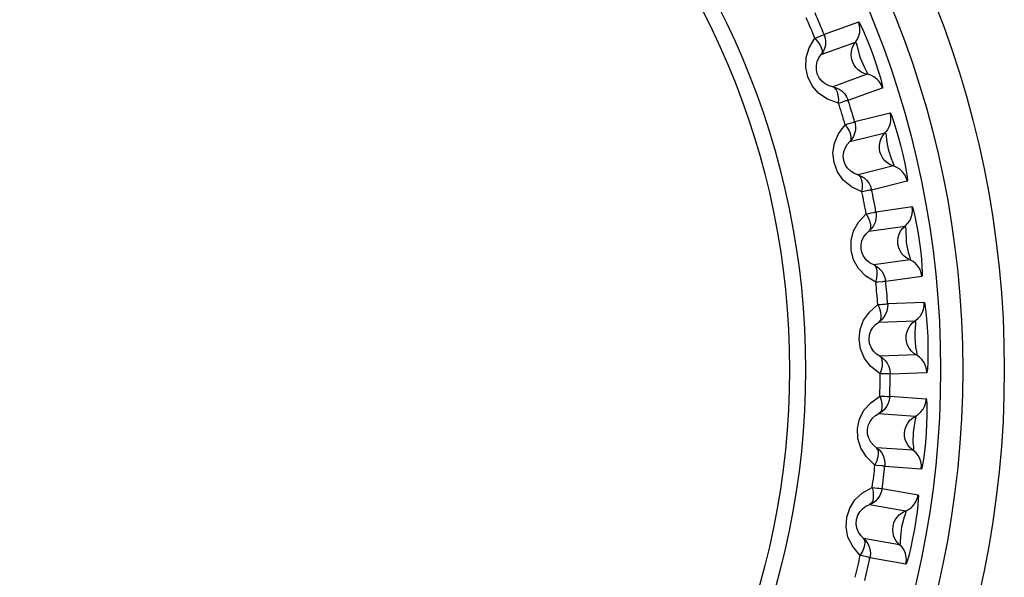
# Model space of a CAD drawing. Extents: x -4139 to -1089, y -1564 to 1941.
# Tile 110 of 160: x -2785 to -2776, y 1134 to 1139. Entities that reach past the tile are written whole.
import ezdxf

# ---------------------------------------------------------------- set-up
doc = ezdxf.new("R2010")
doc.units = 0
doc.header["$LTSCALE"] = 23.1
for name, color, linetype in [('01_DISPLAYCASE_3_1_AM_0', 7, 'CONTINUOUS'), ('R911330333_FOLIE_3_1_AM_0', 7, 'CONTINUOUS'), ('XUAN_NIU_3_1_AM_0', 7, 'CONTINUOUS')]:
    doc.layers.add(name, color=color, linetype=linetype)

msp = doc.modelspace()

# ---------------------------------------------------------------- linework, layer by layer
at = {"layer": '01_DISPLAYCASE_3_1_AM_0', "color": 7}
msp.add_circle((-2784.8912, 1135.8816), 8.625, dxfattribs=at)
at = {"layer": 'R911330333_FOLIE_3_1_AM_0', "color": 7}
msp.add_circle((-2784.8912, 1135.8816), 9, dxfattribs=at)
at = {"layer": 'XUAN_NIU_3_1_AM_0', "color": 2}
for p, q in [((-2777.2043, 1139.0146), (-2777.5135, 1138.902)), ((-2777.5399, 1138.7213), (-2777.2309, 1138.8337)), ((-2777.1255, 1138.5441), (-2777.4345, 1138.4316)), ((-2777.2981, 1138.3102), (-2776.9888, 1138.4226)), ((-2776.9189, 1138.194), (-2777.2382, 1138.1142)), ((-2777.2834, 1137.9373), (-2776.9643, 1138.0168)), ((-2776.8898, 1137.7177), (-2777.2088, 1137.6382)), ((-2777.0858, 1137.5032), (-2776.7665, 1137.5826)), ((-2776.7209, 1137.348), (-2777.0467, 1137.3021)), ((-2777.1102, 1137.1308), (-2776.7846, 1137.1766)), ((-2776.7417, 1136.8713), (-2777.0673, 1136.8255)), ((-2776.9591, 1136.6784), (-2776.6332, 1136.7241)), ((-2776.6124, 1136.4859), (-2776.9412, 1136.4743)), ((-2777.0222, 1136.3106), (-2776.6936, 1136.3221)), ((-2776.6829, 1136.014), (-2777.0115, 1136.0026)), ((-2776.9193, 1135.8449), (-2776.5904, 1135.8563)), ((-2776.5946, 1135.6172), (-2776.9228, 1135.6401)), ((-2777.0205, 1135.4857), (-2776.6925, 1135.4628)), ((-2776.714, 1135.1553), (-2777.042, 1135.1782)), ((-2776.9668, 1135.0118), (-2776.6385, 1134.9887)), ((-2776.6677, 1134.7515), (-2776.9917, 1134.8085)), ((-2777.105, 1134.6652), (-2776.7812, 1134.6081)), ((-2776.8347, 1134.3045), (-2777.1585, 1134.3616)), ((-2777.1011, 1134.1883), (-2776.7771, 1134.131))]:
    msp.add_line(p, q, dxfattribs=at)
for points in [[(-2777.2132, 1138.8602), (-2777.2004, 1138.8893), (-2777.193, 1138.9204), (-2777.1911, 1138.9524), (-2777.195, 1138.9841), (-2777.2043, 1139.0146)], [(-2777.2057, 1139.0181), (-2777.1981, 1139.009), (-2777.184, 1138.983), (-2777.163, 1138.9387), (-2777.1376, 1138.8802), (-2777.109, 1138.8094), (-2777.0797, 1138.7318), (-2777.0514, 1138.6516), (-2777.0263, 1138.5755), (-2777.007, 1138.5108), (-2776.9937, 1138.4604), (-2776.9875, 1138.4305), (-2776.9877, 1138.419)], [(-2777.5967, 1138.8683), (-2777.5739, 1138.8775), (-2777.5542, 1138.8857), (-2777.5379, 1138.8924), (-2777.5255, 1138.8975), (-2777.5174, 1138.9009), (-2777.5136, 1138.9023)], [(-2777.5135, 1138.902), (-2777.504, 1138.8709), (-2777.5003, 1138.839), (-2777.5022, 1138.8073), (-2777.5096, 1138.7766), (-2777.5224, 1138.7475), (-2777.54, 1138.7212)], [(-2777.3835, 1138.2825), (-2777.483, 1138.319), (-2777.5621, 1138.3705), (-2777.6219, 1138.4399), (-2777.6612, 1138.5201), (-2777.6794, 1138.6056), (-2777.6756, 1138.6942), (-2777.6478, 1138.781), (-2777.5967, 1138.8683)], [(-2777.5967, 1138.8683), (-2777.5723, 1138.8402), (-2777.5529, 1138.8118), (-2777.5396, 1138.7846), (-2777.5328, 1138.7597), (-2777.5329, 1138.7382), (-2777.54, 1138.7212)], [(-2777.2599, 1138.6592), (-2777.2678, 1138.6884), (-2777.2707, 1138.7187), (-2777.2685, 1138.7493), (-2777.261, 1138.7793), (-2777.2484, 1138.8077), (-2777.2132, 1138.8602)], [(-2777.2309, 1138.8338), (-2777.225, 1138.8278), (-2777.2191, 1138.8053), (-2777.2111, 1138.7725), (-2777.2015, 1138.7357), (-2777.1897, 1138.6917)], [(-2777.4345, 1138.4316), (-2777.4699, 1138.441), (-2777.5034, 1138.4575), (-2777.5337, 1138.4813), (-2777.5583, 1138.5116), (-2777.5755, 1138.5473), (-2777.584, 1138.5856), (-2777.5836, 1138.6231), (-2777.5755, 1138.659), (-2777.5606, 1138.692), (-2777.5399, 1138.7213)], [(-2777.1255, 1138.5441), (-2777.1548, 1138.5524), (-2777.1822, 1138.5657), (-2777.2071, 1138.5834), (-2777.2288, 1138.6052), (-2777.2466, 1138.6307), (-2777.2599, 1138.6592)], [(-2777.1897, 1138.6917), (-2777.1548, 1138.6101), (-2777.1354, 1138.5749), (-2777.1233, 1138.5525), (-2777.1255, 1138.5441)], [(-2776.9888, 1138.4226), (-2777.0009, 1138.4512), (-2777.0179, 1138.4776), (-2777.0395, 1138.501), (-2777.0652, 1138.5203), (-2777.0941, 1138.5349), (-2777.1254, 1138.544)], [(-2777.3835, 1138.2825), (-2777.3827, 1138.3205), (-2777.3862, 1138.3537), (-2777.3938, 1138.3833), (-2777.4044, 1138.4069), (-2777.4177, 1138.4228), (-2777.4346, 1138.4316)], [(-2777.4346, 1138.4316), (-2777.4049, 1138.4231), (-2777.3771, 1138.4096), (-2777.3524, 1138.3917), (-2777.3305, 1138.3694), (-2777.3118, 1138.342), (-2777.2981, 1138.3102)], [(-2777.3272, 1138.3004), (-2777.3664, 1138.288), (-2777.3835, 1138.2825)], [(-2777.3, 1138.3159), (-2777.3005, 1138.3131), (-2777.3014, 1138.3077), (-2777.3048, 1138.3052), (-2777.3111, 1138.3058), (-2777.3183, 1138.3037), (-2777.3272, 1138.3004)], [(-2776.9439, 1138.0413), (-2776.9282, 1138.0689), (-2776.9175, 1138.0991), (-2776.9123, 1138.1307), (-2776.9128, 1138.1627), (-2776.9189, 1138.194)], [(-2776.92, 1138.1976), (-2776.9127, 1138.1861), (-2776.9013, 1138.1583), (-2776.8854, 1138.1129), (-2776.8668, 1138.0537), (-2776.8464, 1137.9828), (-2776.8257, 1137.9042), (-2776.8054, 1137.8196), (-2776.7879, 1137.7388), (-2776.7753, 1137.6718), (-2776.7673, 1137.6203), (-2776.7643, 1137.59), (-2776.7657, 1137.579)], [(-2777.1736, 1137.4845), (-2777.2686, 1137.5311), (-2777.3418, 1137.5904), (-2777.394, 1137.6654), (-2777.4248, 1137.749), (-2777.4342, 1137.8362), (-2777.4212, 1137.9242), (-2777.3845, 1138.0079), (-2777.3245, 1138.0895)], [(-2777.3245, 1138.0895), (-2777.3008, 1138.0962), (-2777.2804, 1138.1023), (-2777.2635, 1138.1073), (-2777.2506, 1138.111), (-2777.2422, 1138.1136), (-2777.2383, 1138.1146)], [(-2777.3245, 1138.0895), (-2777.3031, 1138.0589), (-2777.2868, 1138.0287), (-2777.2764, 1138.0002), (-2777.2723, 1137.9747), (-2777.2746, 1137.9534), (-2777.2834, 1137.9372)], [(-2777.2341, 1138.0971), (-2777.2311, 1138.0683), (-2777.2328, 1138.0394), (-2777.2391, 1138.0111), (-2777.2498, 1137.9842), (-2777.2647, 1137.9593), (-2777.2835, 1137.9372)], [(-2777.2382, 1138.1142), (-2777.2373, 1138.1109), (-2777.2365, 1138.1078), (-2777.2358, 1138.105), (-2777.2352, 1138.1024), (-2777.2346, 1138.0998), (-2777.2341, 1138.0971)], [(-2777.0114, 1137.8463), (-2777.0162, 1137.8761), (-2777.0159, 1137.9066), (-2777.0105, 1137.9368), (-2776.9999, 1137.9658), (-2776.9844, 1137.9928), (-2776.9439, 1138.0413)], [(-2776.9643, 1138.0169), (-2776.9589, 1138.0104), (-2776.9555, 1137.9871), (-2776.9511, 1137.9531), (-2776.9452, 1137.9151), (-2776.9378, 1137.8701)], [(-2777.2088, 1137.6382), (-2777.243, 1137.6512), (-2777.2746, 1137.6711), (-2777.3023, 1137.698), (-2777.3236, 1137.7307), (-2777.337, 1137.7681), (-2777.3413, 1137.807), (-2777.337, 1137.8443), (-2777.3252, 1137.8791), (-2777.307, 1137.9104), (-2777.2834, 1137.9373)], [(-2776.8898, 1137.7177), (-2776.918, 1137.7291), (-2776.9439, 1137.7452), (-2776.9668, 1137.7654), (-2776.9861, 1137.7893), (-2777.0011, 1137.8166), (-2777.0114, 1137.8463)], [(-2776.9378, 1137.8701), (-2776.9116, 1137.7857), (-2776.8962, 1137.749), (-2776.8867, 1137.7257), (-2776.8897, 1137.7177)], [(-2776.7665, 1137.5826), (-2776.7755, 1137.6124), (-2776.7896, 1137.6404), (-2776.8087, 1137.6659), (-2776.8323, 1137.6879), (-2776.8595, 1137.7053), (-2776.8896, 1137.7177)], [(-2777.1736, 1137.4845), (-2777.1689, 1137.5223), (-2777.1689, 1137.5557), (-2777.1734, 1137.5859), (-2777.1815, 1137.6104), (-2777.193, 1137.6277), (-2777.2089, 1137.6382)], [(-2777.2089, 1137.6382), (-2777.1803, 1137.6266), (-2777.1541, 1137.6103), (-2777.1313, 1137.59), (-2777.1118, 1137.5655), (-2777.0962, 1137.5362), (-2777.0858, 1137.5032)], [(-2777.1158, 1137.4965), (-2777.156, 1137.4882), (-2777.1736, 1137.4845)], [(-2777.0872, 1137.509), (-2777.0879, 1137.5063), (-2777.0894, 1137.5011), (-2777.0931, 1137.4989), (-2777.0992, 1137.5001), (-2777.1066, 1137.4989), (-2777.1158, 1137.4965)], [(-2777.0484, 1136.669), (-2777.1381, 1136.7255), (-2777.2048, 1136.7923), (-2777.2488, 1136.8727), (-2777.2706, 1136.9592), (-2777.2707, 1137.0466), (-2777.2485, 1137.1325), (-2777.2033, 1137.2117), (-2777.1351, 1137.2864)], [(-2777.1351, 1137.2864), (-2777.1109, 1137.2907), (-2777.09, 1137.2946), (-2777.0726, 1137.2978), (-2777.0594, 1137.3002), (-2777.0508, 1137.3018), (-2777.0468, 1137.3024)], [(-2777.1351, 1137.2864), (-2777.1171, 1137.2538), (-2777.104, 1137.2221), (-2777.0967, 1137.1927), (-2777.0952, 1137.1669), (-2777.0998, 1137.1459), (-2777.1102, 1137.1308)], [(-2777.0467, 1137.3021), (-2777.0439, 1137.2697), (-2777.0469, 1137.2377), (-2777.0554, 1137.2071), (-2777.069, 1137.1786), (-2777.0875, 1137.1528), (-2777.1103, 1137.1307)], [(-2776.7844, 1137.1766), (-2776.7617, 1137.1987), (-2776.7432, 1137.2246), (-2776.7294, 1137.2535), (-2776.7209, 1137.2844), (-2776.7181, 1137.3162), (-2776.7209, 1137.348)], [(-2776.7216, 1137.3517), (-2776.7159, 1137.3412), (-2776.7076, 1137.3128), (-2776.6963, 1137.2651), (-2776.6836, 1137.2026), (-2776.6704, 1137.1274), (-2776.6578, 1137.0455), (-2776.6468, 1136.9611), (-2776.6381, 1136.8815), (-2776.6327, 1136.8141), (-2776.6301, 1136.7621), (-2776.6303, 1136.7315), (-2776.6328, 1136.7203)], [(-2777.0673, 1136.8255), (-2777.0999, 1136.8421), (-2777.1293, 1136.8652), (-2777.154, 1136.8948), (-2777.1718, 1136.9296), (-2777.1812, 1136.9681), (-2777.1814, 1137.0073), (-2777.1733, 1137.0439), (-2777.1579, 1137.0772), (-2777.1365, 1137.1065), (-2777.1102, 1137.1308)], [(-2776.8492, 1137.0118), (-2776.8508, 1137.042), (-2776.8474, 1137.0723), (-2776.8388, 1137.1018), (-2776.8253, 1137.1296), (-2776.807, 1137.1548), (-2776.7846, 1137.1766)], [(-2776.7845, 1137.1766), (-2776.78, 1137.1695), (-2776.7789, 1137.1463), (-2776.7779, 1137.1126), (-2776.7762, 1137.0745), (-2776.7737, 1137.029), (-2776.7648, 1136.9842), (-2776.7566, 1136.942), (-2776.7449, 1136.9036), (-2776.7377, 1136.879), (-2776.7416, 1136.8713)], [(-2776.7417, 1136.8713), (-2776.7685, 1136.8856), (-2776.7927, 1136.9042), (-2776.8133, 1136.9267), (-2776.83, 1136.9526), (-2776.8421, 1136.9812), (-2776.8492, 1137.0118)], [(-2776.6332, 1136.7241), (-2776.639, 1136.7545), (-2776.6502, 1136.7839), (-2776.6665, 1136.8113), (-2776.6876, 1136.8356), (-2776.7129, 1136.8558), (-2776.7415, 1136.8713)], [(-2777.0674, 1136.8256), (-2777.0401, 1136.811), (-2777.0157, 1136.792), (-2776.9952, 1136.7695), (-2776.9784, 1136.7431), (-2776.9659, 1136.7124), (-2776.9591, 1136.6784)], [(-2777.0484, 1136.669), (-2777.0397, 1136.7061), (-2777.0362, 1136.7393), (-2777.0375, 1136.7699), (-2777.043, 1136.7951), (-2777.0526, 1136.8135), (-2777.0673, 1136.8256)], [(-2776.9896, 1136.6749), (-2777.0305, 1136.6709), (-2777.0484, 1136.669)], [(-2776.9598, 1136.6844), (-2776.9608, 1136.6817), (-2776.9628, 1136.6767), (-2776.9667, 1136.6749), (-2776.9727, 1136.6768), (-2776.9802, 1136.6763), (-2776.9896, 1136.6749)], [(-2776.6686, 1136.3418), (-2776.6474, 1136.3655), (-2776.6307, 1136.3928), (-2776.6191, 1136.4227), (-2776.6129, 1136.454), (-2776.6124, 1136.4859)], [(-2776.6127, 1136.4897), (-2776.6082, 1136.4786), (-2776.6028, 1136.4496), (-2776.5966, 1136.4009), (-2776.5905, 1136.3374), (-2776.5852, 1136.2613), (-2776.5813, 1136.1785), (-2776.5791, 1136.0934), (-2776.5788, 1136.0133), (-2776.5805, 1135.9457), (-2776.5834, 1135.8937), (-2776.5867, 1135.8633), (-2776.5904, 1135.8525)], [(-2777.009, 1135.8449), (-2777.0924, 1135.9104), (-2777.1517, 1135.9839), (-2777.1871, 1136.0684), (-2777.1997, 1136.1567), (-2777.1906, 1136.2437), (-2777.1596, 1136.3268), (-2777.1064, 1136.4008), (-2777.0308, 1136.468)], [(-2777.0308, 1136.468), (-2777.0063, 1136.4697), (-2776.985, 1136.4714), (-2776.9674, 1136.4728), (-2776.9541, 1136.4737), (-2776.9453, 1136.4745), (-2776.9413, 1136.4747)], [(-2777.0308, 1136.468), (-2777.0162, 1136.4337), (-2777.0066, 1136.4008), (-2777.0023, 1136.3707), (-2777.0036, 1136.3449), (-2777.0103, 1136.3246), (-2777.0223, 1136.3106)], [(-2776.9412, 1136.4743), (-2776.9418, 1136.4419), (-2776.9481, 1136.4103), (-2776.9598, 1136.3808), (-2776.9763, 1136.3538), (-2776.9974, 1136.3302), (-2777.0223, 1136.3105)], [(-2777.0115, 1136.0026), (-2777.0422, 1136.0224), (-2777.069, 1136.0485), (-2777.0904, 1136.0805), (-2777.1045, 1136.1169), (-2777.1098, 1136.1562), (-2777.106, 1136.1952), (-2777.0941, 1136.2308), (-2777.0753, 1136.2623), (-2777.0509, 1136.2892), (-2777.0222, 1136.3106)], [(-2776.7751, 1136.165), (-2776.7736, 1136.1952), (-2776.767, 1136.225), (-2776.7554, 1136.2534), (-2776.739, 1136.2796), (-2776.7182, 1136.3028), (-2776.6686, 1136.3418)], [(-2776.6936, 1136.3221), (-2776.6898, 1136.3146), (-2776.6912, 1136.2914), (-2776.6937, 1136.2577), (-2776.6959, 1136.2198), (-2776.6983, 1136.1743), (-2776.6941, 1136.1287), (-2776.6903, 1136.0859), (-2776.6827, 1136.0464), (-2776.6782, 1136.0213), (-2776.6828, 1136.014)], [(-2776.6829, 1136.014), (-2776.7081, 1136.031), (-2776.7301, 1136.0521), (-2776.7483, 1136.0766), (-2776.7622, 1136.1041), (-2776.7712, 1136.1338), (-2776.7751, 1136.165)], [(-2777.0116, 1136.0026), (-2776.986, 1135.9853), (-2776.9637, 1135.9639), (-2776.9457, 1135.9392), (-2776.9317, 1135.9113), (-2776.9225, 1135.8794), (-2776.9193, 1135.8449)], [(-2777.009, 1135.8449), (-2776.9965, 1135.8809), (-2776.9896, 1135.9135), (-2776.9877, 1135.9441), (-2776.9905, 1135.9697), (-2776.9982, 1135.989), (-2777.0115, 1136.0026)], [(-2776.5904, 1135.8563), (-2776.593, 1135.8872), (-2776.601, 1135.9176), (-2776.6144, 1135.9465), (-2776.6328, 1135.9728), (-2776.6558, 1135.9956), (-2776.6827, 1136.014)], [(-2776.9499, 1135.8447), (-2776.991, 1135.8449), (-2777.009, 1135.8449)], [(-2776.9193, 1135.8509), (-2776.9206, 1135.8484), (-2776.9232, 1135.8436), (-2776.9272, 1135.8423), (-2776.933, 1135.8447), (-2776.9405, 1135.845), (-2776.9499, 1135.8447)], [(-2777.056, 1135.0212), (-2777.1321, 1135.0951), (-2777.1835, 1135.1743), (-2777.2098, 1135.2621), (-2777.2131, 1135.3512), (-2777.195, 1135.4368), (-2777.1554, 1135.5162), (-2777.0947, 1135.5842), (-2777.0125, 1135.6432)], [(-2776.9228, 1135.6401), (-2776.9268, 1135.6078), (-2776.9364, 1135.5772), (-2776.951, 1135.549), (-2776.9703, 1135.5239), (-2776.9938, 1135.5026), (-2777.0206, 1135.4857)], [(-2777.0125, 1135.6432), (-2777.0016, 1135.6075), (-2776.9955, 1135.5738), (-2776.9944, 1135.5434), (-2776.9983, 1135.5179), (-2777.0072, 1135.4983), (-2777.0205, 1135.4857)], [(-2777.0125, 1135.6432), (-2776.988, 1135.6423), (-2776.9667, 1135.6418), (-2776.949, 1135.6413), (-2776.9357, 1135.6408), (-2776.9269, 1135.6407), (-2776.9228, 1135.6405)], [(-2776.6655, 1135.4797), (-2776.642, 1135.5012), (-2776.6225, 1135.5266), (-2776.6078, 1135.555), (-2776.5984, 1135.5856), (-2776.5946, 1135.6172)], [(-2776.5944, 1135.621), (-2776.5911, 1135.6078), (-2776.5888, 1135.5779), (-2776.5877, 1135.5298), (-2776.5883, 1135.4677), (-2776.5908, 1135.394), (-2776.5954, 1135.3128), (-2776.6023, 1135.2261), (-2776.6106, 1135.1439), (-2776.6194, 1135.0763), (-2776.6276, 1135.0248), (-2776.6341, 1134.995), (-2776.6389, 1134.985)], [(-2777.042, 1135.1782), (-2777.0705, 1135.2012), (-2777.0944, 1135.2299), (-2777.1124, 1135.264), (-2777.1226, 1135.3017), (-2777.1238, 1135.3413), (-2777.1159, 1135.3797), (-2777.1003, 1135.4139), (-2777.0783, 1135.4433), (-2777.0513, 1135.4674), (-2777.0205, 1135.4857)], [(-2776.7899, 1135.3151), (-2776.7853, 1135.345), (-2776.7756, 1135.3739), (-2776.7611, 1135.4009), (-2776.7421, 1135.4253), (-2776.719, 1135.4461), (-2776.6655, 1135.4797)], [(-2776.6924, 1135.4628), (-2776.6893, 1135.455), (-2776.6933, 1135.4318), (-2776.6996, 1135.3981), (-2776.7057, 1135.3601), (-2776.7126, 1135.3151)], [(-2776.714, 1135.1553), (-2776.7373, 1135.1748), (-2776.757, 1135.1981), (-2776.7725, 1135.2244), (-2776.7835, 1135.2532), (-2776.7894, 1135.2837), (-2776.7899, 1135.3151)], [(-2776.7126, 1135.3151), (-2776.7138, 1135.2266), (-2776.7105, 1135.187), (-2776.7086, 1135.1619), (-2776.7139, 1135.1553)], [(-2777.056, 1135.0212), (-2777.0398, 1135.0557), (-2777.0296, 1135.0874), (-2777.0245, 1135.1176), (-2777.0246, 1135.1434), (-2777.0302, 1135.1634), (-2777.042, 1135.1783)], [(-2777.0421, 1135.1783), (-2777.0184, 1135.1584), (-2776.9986, 1135.1348), (-2776.9832, 1135.1084), (-2776.9723, 1135.0791), (-2776.9664, 1135.0465), (-2776.9668, 1135.0118)], [(-2776.6385, 1134.9887), (-2776.6379, 1135.0197), (-2776.6427, 1135.0508), (-2776.6529, 1135.081), (-2776.6685, 1135.1091), (-2776.689, 1135.1341), (-2776.7139, 1135.1552)], [(-2776.9973, 1135.0148), (-2777.0382, 1135.0193), (-2777.056, 1135.0212)], [(-2776.9662, 1135.0178), (-2776.9678, 1135.0154), (-2776.9708, 1135.0109), (-2776.9749, 1135.01), (-2776.9804, 1135.0131), (-2776.9879, 1135.0142), (-2776.9973, 1135.0148)], [(-2777.1889, 1134.2069), (-2777.2568, 1134.2883), (-2777.2996, 1134.3725), (-2777.3166, 1134.4625), (-2777.3106, 1134.5516), (-2777.2836, 1134.6347), (-2777.236, 1134.7096), (-2777.1685, 1134.7709), (-2777.0806, 1134.8209)], [(-2776.9917, 1134.8085), (-2776.9991, 1134.7768), (-2777.0118, 1134.7473), (-2777.0293, 1134.7208), (-2777.0511, 1134.6979), (-2777.0766, 1134.6791), (-2777.1051, 1134.6651)], [(-2777.0806, 1134.8209), (-2777.0735, 1134.7843), (-2777.0709, 1134.7501), (-2777.073, 1134.7198), (-2777.0796, 1134.6949), (-2777.0904, 1134.6763), (-2777.105, 1134.6652)], [(-2777.0806, 1134.8209), (-2777.0563, 1134.8175), (-2777.0352, 1134.8148), (-2777.0177, 1134.8124), (-2777.0044, 1134.8106), (-2776.9957, 1134.8095), (-2776.9917, 1134.8088)], [(-2776.6671, 1134.7552), (-2776.665, 1134.7434), (-2776.6659, 1134.7139), (-2776.6699, 1134.665), (-2776.6771, 1134.6016), (-2776.6878, 1134.526), (-2776.7012, 1134.4442), (-2776.7167, 1134.3606), (-2776.7331, 1134.2822), (-2776.7487, 1134.2164), (-2776.7624, 1134.1662), (-2776.772, 1134.1371), (-2776.7779, 1134.1273)], [(-2776.7526, 1134.6221), (-2776.727, 1134.641), (-2776.7049, 1134.6642), (-2776.6873, 1134.691), (-2776.6748, 1134.7204), (-2776.6677, 1134.7515)], [(-2777.1585, 1134.3616), (-2777.1844, 1134.3874), (-2777.2053, 1134.4185), (-2777.2196, 1134.4543), (-2777.2257, 1134.4928), (-2777.2228, 1134.5324), (-2777.2109, 1134.5698), (-2777.1918, 1134.602), (-2777.1669, 1134.629), (-2777.1375, 1134.6502), (-2777.105, 1134.6652)], [(-2776.8935, 1134.4714), (-2776.8858, 1134.5006), (-2776.8731, 1134.5284), (-2776.8559, 1134.5537), (-2776.8344, 1134.576), (-2776.8093, 1134.5943), (-2776.7526, 1134.6221)], [(-2776.7811, 1134.6081), (-2776.779, 1134.6), (-2776.7852, 1134.5775), (-2776.7946, 1134.5452), (-2776.8047, 1134.5085), (-2776.8164, 1134.4645)], [(-2776.8347, 1134.3045), (-2776.8558, 1134.3264), (-2776.873, 1134.3516), (-2776.8857, 1134.3794), (-2776.8936, 1134.4091), (-2776.8962, 1134.4401), (-2776.8935, 1134.4714)], [(-2776.8164, 1134.4645), (-2776.827, 1134.3764), (-2776.8278, 1134.3362), (-2776.8286, 1134.3107), (-2776.8347, 1134.3045)], [(-2777.1889, 1134.2069), (-2777.1692, 1134.2395), (-2777.1556, 1134.27), (-2777.1474, 1134.2995), (-2777.1448, 1134.3251), (-2777.1483, 1134.3456), (-2777.1586, 1134.3617)], [(-2777.1586, 1134.3617), (-2777.1372, 1134.3394), (-2777.1199, 1134.3138), (-2777.1073, 1134.286), (-2777.0995, 1134.2557), (-2777.0971, 1134.2227), (-2777.1011, 1134.1883)], [(-2776.7771, 1134.131), (-2776.7732, 1134.1618), (-2776.7747, 1134.1932), (-2776.7818, 1134.2242), (-2776.7943, 1134.2538), (-2776.8121, 1134.2809), (-2776.8346, 1134.3044)], [(-2777.1312, 1134.1944), (-2777.1713, 1134.2032), (-2777.1889, 1134.2069)], [(-2777.0999, 1134.1942), (-2777.1017, 1134.1919), (-2777.1052, 1134.1878), (-2777.1094, 1134.1873), (-2777.1145, 1134.1909), (-2777.1218, 1134.1928), (-2777.1312, 1134.1944)]]:
    msp.add_lwpolyline(points, dxfattribs=at)
at = {"layer": 'XUAN_NIU_3_1_AM_0', "color": 7}
msp.add_circle((-2784.8912, 1135.8816), 8.4258, dxfattribs=at)
at = {"layer": 'XUAN_NIU_3_1_AM_0', "color": 2}
for radius in [7.2092, 7.0658]:
    msp.add_circle((-2784.8912, 1135.8816), radius, dxfattribs=at)
for radius, start, end in [(7.8823, 22.26649, 23.73337), (7.972, 22.21848, 23.78147), (7.8823, 16.26649, 17.73337), (7.972, 16.21848, 17.78147), (7.8823, 10.26649, 11.73337), (7.972, 10.21848, 11.78147), (7.8823, 4.26649, 5.73337), (7.972, 4.21848, 5.78147), (7.8823, 358.26649, 359.73337), (7.972, 358.21848, 359.78147), (7.8823, 352.26649, 353.73337), (7.972, 352.21848, 353.78147), (7.8823, 346.26649, 347.73337), (7.972, 346.21848, 347.78147)]:
    msp.add_arc((-2784.8912, 1135.8816), radius, start, end, dxfattribs=at)

doc.saveas('drawing.dxf')
